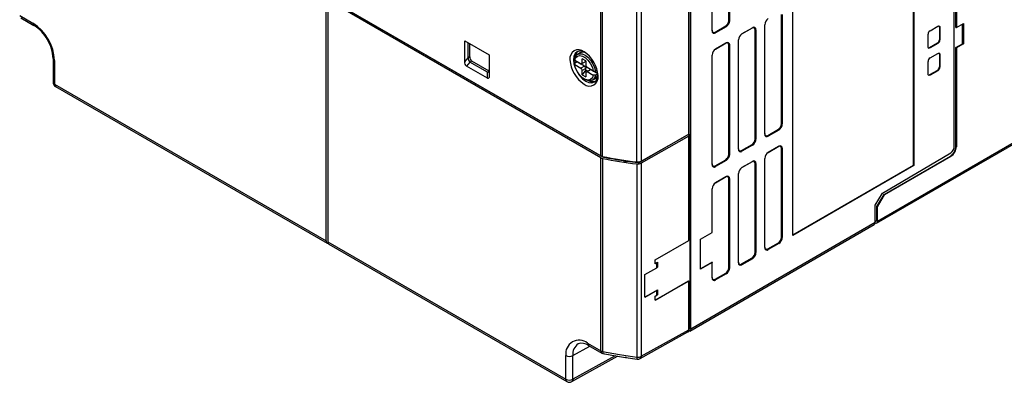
# Model space of a CAD drawing. Header units: millimetres. Extents: x 0 to 1118, y 0 to 864.
# Tile 14 of 21: x 758 to 956, y 470 to 543. Entities that reach past the tile are written whole.
import ezdxf

# ---------------------------------------------------------------- set-up
doc = ezdxf.new("R2010")
doc.units = ezdxf.units.MM
doc.header["$LTSCALE"] = 4

msp = doc.modelspace()

# ---------------------------------------------------------------- linework, layer by layer
for p, q in [((946.193, 541.205), (946.193, 658.787)), ((946.282, 658.735), (946.282, 541.153)), ((892.401, 648.86), (892.401, 519.683)), ((892.754, 480.448), (892.754, 648.656)), ((819.286, 498.164), (819.286, 627.952)), ((892.398, 519.685), (892.398, 599.951)), ((874.635, 515.325), (874.635, 595.999)), ((875.007, 515.189), (875.007, 595.864)), ((881.899, 514.085), (881.899, 594.759)), ((882.798, 594.913), (882.798, 514.239)), ((937.656, 513.391), (937.656, 565.977)), ((937.726, 566.017), (937.726, 513.351)), ((900.424, 542.545), (900.424, 564.592)), ((900.603, 564.592), (900.603, 542.545)), ((897.068, 540.504), (897.068, 562.551)), ((913.331, 499.267), (913.331, 551.934)), ((819.64, 547.073), (874.635, 515.325)), ((874.635, 514.917), (819.64, 546.665)), ((819.64, 546.665), (819.64, 497.96)), ((874.989, 515.121), (819.993, 546.869)), ((945.858, 517.133), (945.858, 547.266)), ((757.572, 543.589), (760.243, 542.048)), ((911.03, 521.723), (911.03, 543.769)), ((911.21, 543.769), (911.21, 521.723)), ((757.777, 543.133), (760.45, 541.59)), ((900.424, 542.545), (900.603, 542.545)), ((907.674, 519.682), (907.674, 541.728)), ((946.282, 541.153), (947.697, 541.969)), ((947.535, 537.897), (947.535, 541.876)), ((947.697, 541.969), (947.697, 537.887)), ((897.685, 540.252), (899.806, 541.476)), ((897.685, 540.252), (897.775, 540.096)), ((899.896, 541.321), (897.775, 540.096)), ((899.896, 541.321), (899.806, 541.476)), ((905.11, 541.064), (903.074, 539.889)), ((903.078, 539.891), (905.199, 541.116)), ((905.11, 541.064), (905.199, 541.116)), ((905.727, 518.661), (905.727, 540.708)), ((905.907, 540.708), (905.727, 540.708)), ((905.907, 540.708), (905.907, 518.661)), ((940.564, 537.28), (940.564, 539.811)), ((940.979, 540.531), (942.535, 541.429)), ((942.857, 541.239), (942.857, 538.708)), ((942.857, 541.239), (942.95, 541.189)), ((942.95, 541.189), (942.95, 538.658)), ((946.193, 541.205), (946.282, 541.153)), ((847.217, 538.502), (852.166, 535.645)), ((847.217, 534.274), (847.217, 538.502)), ((847.924, 535.09), (847.924, 538.094)), ((848.271, 535.29), (848.271, 537.894)), ((899.806, 538.003), (897.77, 536.827)), ((897.775, 536.83), (899.896, 538.054)), ((899.806, 538.003), (899.896, 538.054)), ((900.424, 515.6), (900.424, 537.646)), ((900.603, 537.646), (900.424, 537.646)), ((900.603, 537.646), (900.603, 515.6)), ((902.371, 516.62), (902.371, 538.667)), ((942.445, 537.994), (940.889, 537.096)), ((942.535, 537.938), (940.979, 537.04)), ((942.445, 537.994), (942.535, 537.938)), ((942.95, 538.658), (942.857, 538.708)), ((946.193, 537.122), (947.535, 537.897)), ((947.697, 537.887), (946.282, 537.07)), ((947.535, 537.897), (947.697, 537.887)), ((852.166, 535.645), (852.166, 531.417)), ((870.459, 536.037), (869.971, 535.754)), ((897.068, 513.558), (897.068, 535.605)), ((940.979, 537.04), (940.889, 537.096)), ((940.979, 535.06), (942.535, 535.958)), ((942.857, 535.768), (942.857, 533.237)), ((942.857, 535.768), (942.95, 535.718)), ((942.95, 535.718), (942.95, 533.187)), ((946.193, 517.198), (946.193, 537.122)), ((946.282, 537.07), (946.193, 537.122)), ((946.282, 537.07), (946.282, 517.147)), ((764.3, 534.921), (764.3, 530.146)), ((764.593, 534.513), (764.593, 529.738)), ((847.217, 534.274), (847.924, 535.09)), ((848.291, 534.207), (847.584, 533.391)), ((848.271, 535.29), (847.924, 535.09)), ((848.639, 534.408), (848.291, 534.207)), ((851.799, 532.182), (848.291, 534.207)), ((852.146, 532.383), (848.639, 534.408)), ((869.379, 534.772), (869.382, 534.525)), ((869.379, 533.955), (869.868, 534.238)), ((869.382, 533.709), (869.379, 533.955)), ((870.646, 533.796), (869.382, 534.525)), ((869.382, 533.709), (870.646, 532.979)), ((871.347, 533.384), (869.868, 534.238)), ((870.646, 533.796), (871.347, 534.2)), ((870.905, 533.945), (870.905, 534.871)), ((871.612, 534.463), (870.905, 534.871)), ((871.606, 534.35), (870.905, 533.945)), ((871.606, 534.35), (871.606, 534.466)), ((871.612, 534.463), (871.612, 533.537)), ((940.564, 531.809), (940.564, 534.341)), ((851.799, 530.958), (847.584, 533.391)), ((851.799, 532.183), (852.146, 532.383)), ((851.799, 530.958), (851.799, 532.182)), ((871.347, 533.384), (870.646, 532.979)), ((871.606, 532.935), (870.905, 532.531)), ((871.606, 532.617), (870.905, 531.605)), ((870.905, 531.605), (870.905, 532.531)), ((870.905, 531.605), (871.612, 531.197)), ((871.606, 532.617), (871.606, 532.935)), ((871.606, 532.617), (872.037, 532.368)), ((871.871, 532.272), (871.612, 532.123)), ((871.612, 532.123), (871.612, 531.197)), ((873.134, 532.359), (871.871, 533.089)), ((871.871, 532.272), (872.572, 532.677)), ((871.871, 532.272), (873.134, 531.542)), ((874.051, 531.823), (872.572, 532.677)), ((873.134, 532.359), (873.562, 532.357)), ((873.562, 532.357), (873.929, 532.569)), ((874.051, 531.823), (873.562, 531.541)), ((942.445, 532.523), (940.889, 531.625)), ((940.979, 531.569), (940.889, 531.625)), ((942.535, 532.468), (940.979, 531.569)), ((942.445, 532.523), (942.535, 532.468)), ((942.95, 533.187), (942.857, 533.237)), ((764.593, 529.738), (819.286, 498.164)), ((871.258, 530.829), (871.47, 530.707)), ((872.97, 530.558), (873.459, 530.84)), ((873.562, 531.541), (873.134, 531.542)), ((764.799, 529.281), (819.493, 497.706)), ((930.165, 501.707), (975.704, 527.996)), ((930.372, 502.165), (975.885, 528.439)), ((911.03, 521.723), (911.21, 521.723)), ((908.292, 519.429), (910.413, 520.653)), ((910.503, 520.498), (908.381, 519.273)), ((910.503, 520.498), (910.413, 520.653)), ((892.401, 519.683), (882.594, 514.022)), ((882.798, 514.239), (892.398, 519.685)), ((892.398, 519.276), (882.798, 513.83)), ((892.311, 519.327), (892.665, 519.531)), ((892.311, 519.327), (892.398, 519.276)), ((892.398, 498.21), (892.398, 519.276)), ((892.665, 519.531), (892.401, 519.683)), ((892.665, 480.504), (892.665, 519.531)), ((905.727, 518.661), (905.907, 518.661)), ((908.292, 519.429), (908.381, 519.273)), ((902.988, 516.367), (905.11, 517.592)), ((902.988, 516.367), (903.078, 516.212)), ((905.199, 517.436), (903.078, 516.212)), ((905.199, 517.436), (905.11, 517.592)), ((910.413, 517.18), (908.377, 516.004)), ((908.381, 516.007), (910.503, 517.232)), ((910.413, 517.18), (910.503, 517.232)), ((911.03, 498.859), (911.03, 516.823)), ((911.21, 516.823), (911.03, 516.823)), ((911.21, 516.823), (911.21, 498.859)), ((931.362, 507.809), (945.157, 515.912)), ((946.193, 517.198), (946.282, 517.147)), ((874.635, 476.01), (874.635, 514.917)), ((874.989, 515.193), (874.989, 515.121)), ((875.007, 514.781), (875.007, 475.875)), ((875.175, 515.053), (875.175, 515.155)), ((879.172, 514.449), (879.172, 514.339)), ((879.66, 514.057), (879.172, 514.339)), ((879.66, 514.377), (879.66, 514.057)), ((879.95, 514.224), (879.66, 514.057)), ((879.95, 514.224), (879.95, 514.335)), ((882.149, 513.942), (882.147, 514.085)), ((882.594, 514.022), (882.593, 514.158)), ((882.798, 513.83), (882.798, 474.899)), ((897.685, 513.306), (899.806, 514.53)), ((899.896, 514.375), (897.775, 513.15)), ((899.896, 514.375), (899.806, 514.53)), ((900.424, 515.6), (900.603, 515.6)), ((905.11, 514.118), (903.074, 512.943)), ((903.078, 512.946), (905.199, 514.17)), ((905.11, 514.118), (905.199, 514.17)), ((905.727, 495.798), (905.727, 513.762)), ((905.907, 513.762), (905.727, 513.762)), ((905.907, 513.762), (905.907, 495.798)), ((907.674, 496.818), (907.674, 514.782)), ((931.697, 507.524), (945.061, 515.239)), ((945.151, 515.187), (931.787, 507.472)), ((945.061, 515.239), (945.151, 515.187)), ((881.899, 513.676), (881.899, 474.745)), ((897.685, 513.306), (897.775, 513.15)), ((913.331, 499.349), (937.656, 513.391)), ((937.726, 513.351), (913.331, 499.267)), ((937.656, 513.391), (937.726, 513.351)), ((899.806, 511.057), (897.77, 509.881)), ((897.775, 509.884), (899.896, 511.109)), ((899.806, 511.057), (899.896, 511.109)), ((900.424, 492.736), (900.424, 510.7)), ((900.603, 510.7), (900.424, 510.7)), ((900.603, 510.7), (900.603, 492.736)), ((902.371, 493.757), (902.371, 511.721)), ((897.068, 499.841), (897.068, 508.659)), ((929.948, 505.346), (931.362, 507.809)), ((930.283, 505.074), (931.697, 507.524)), ((930.372, 505.023), (931.787, 507.472)), ((931.787, 507.472), (931.697, 507.524)), ((929.948, 501.92), (929.948, 505.346)), ((930.283, 502.216), (930.283, 505.074)), ((930.372, 505.023), (930.283, 505.074)), ((930.372, 502.165), (930.372, 505.023)), ((892.754, 480.448), (929.948, 501.92)), ((930.283, 502.216), (929.948, 502.023)), ((892.547, 479.99), (929.741, 501.462)), ((819.64, 497.96), (867.615, 470.264)), ((885.622, 494.366), (892.398, 498.21)), ((894.734, 498.494), (897.068, 499.841)), ((894.734, 492.451), (894.734, 498.494)), ((911.03, 498.859), (911.21, 498.859)), ((819.847, 497.502), (867.823, 469.806)), ((908.292, 496.566), (910.413, 497.79)), ((908.292, 496.566), (908.381, 496.41)), ((910.503, 497.635), (908.381, 496.41)), ((910.503, 497.635), (910.413, 497.79)), ((885.622, 493.549), (885.622, 494.366)), ((902.988, 493.504), (905.11, 494.729)), ((905.199, 494.573), (903.078, 493.349)), ((905.199, 494.573), (905.11, 494.729)), ((905.727, 495.798), (905.907, 495.798)), ((883.482, 491.355), (885.939, 492.749)), ((885.622, 493.582), (886.072, 493.842)), ((885.939, 493.729), (885.622, 493.549)), ((886.072, 493.842), (885.939, 493.729)), ((885.939, 492.749), (885.939, 493.729)), ((885.939, 492.749), (886.072, 492.862)), ((886.072, 493.842), (886.072, 492.862)), ((897.068, 493.902), (894.734, 492.555)), ((897.068, 493.798), (894.734, 492.451)), ((897.068, 493.902), (897.068, 493.798)), ((897.068, 490.695), (897.068, 493.798)), ((900.424, 492.736), (900.603, 492.736)), ((902.988, 493.504), (903.078, 493.349)), ((883.482, 486.783), (883.482, 491.355)), ((885.622, 486.233), (892.311, 490.094)), ((892.398, 490.044), (885.622, 486.2)), ((892.311, 490.094), (892.398, 490.044)), ((892.398, 480.249), (892.398, 490.044)), ((897.685, 490.443), (899.806, 491.667)), ((897.685, 490.443), (897.775, 490.287)), ((899.896, 491.512), (897.775, 490.287)), ((899.896, 491.512), (899.806, 491.667)), ((883.482, 486.794), (886.072, 488.289)), ((885.939, 488.177), (883.482, 486.783)), ((886.072, 488.289), (885.939, 488.177)), ((885.939, 487.197), (885.939, 488.177)), ((886.072, 488.289), (886.072, 487.309)), ((885.622, 487.017), (885.939, 487.197)), ((885.622, 486.2), (885.622, 487.017)), ((885.939, 487.197), (886.072, 487.309)), ((882.798, 474.899), (892.398, 480.249)), ((892.398, 480.349), (892.665, 480.504)), ((882.578, 474.434), (892.208, 479.801)), ((869.023, 475.036), (872.41, 476.957)), ((871.965, 477.551), (874.635, 476.01)), ((872.173, 477.094), (874.845, 475.551)), ((867.615, 470.264), (867.615, 475.039)), ((868.809, 469.799), (877.983, 474.912)), ((869.023, 470.261), (869.023, 475.036)), ((877.51, 474.991), (869.023, 470.261)), ((879.66, 474.706), (879.554, 474.679)), ((879.66, 474.618), (879.554, 474.679)), ((879.723, 474.654), (879.66, 474.706)), ((879.66, 474.706), (879.66, 474.618)), ((879.66, 474.618), (879.723, 474.654))]:
    msp.add_line(p, q)
at = {"flags": 128}
for points in [[(942.535, 541.429), (942.694, 541.484), (942.828, 541.458), (942.918, 541.354), (942.95, 541.189)], [(871.441, 536.187), (870.971, 536.368), (870.374, 536.427), (869.862, 536.269), (869.469, 535.904), (869.221, 535.358), (869.137, 534.667), (869.221, 533.878), (869.469, 533.046), (869.862, 532.227), (870.374, 531.477), (870.971, 530.847), (871.612, 530.38), (872.252, 530.108), (872.849, 530.049), (873.362, 530.207), (873.755, 530.572), (874.002, 531.118), (874.081, 531.615)], [(869.379, 534.772), (869.559, 535.321), (869.888, 535.701), (870.341, 535.882), (870.883, 535.849), (871.47, 535.606), (872.058, 535.171), (872.6, 534.578), (873.053, 533.874), (873.382, 533.114), (873.562, 532.357)], [(940.979, 537.04), (940.82, 536.985), (940.685, 537.011), (940.595, 537.115), (940.564, 537.28)], [(942.535, 535.958), (942.694, 536.013), (942.828, 535.987), (942.918, 535.883), (942.95, 535.718)], [(869.382, 534.525), (869.577, 535.049), (869.93, 535.384), (870.408, 535.499), (870.966, 535.381), (871.551, 535.044), (872.108, 534.517), (872.586, 533.851), (872.939, 533.109), (873.134, 532.359)], [(873.134, 531.542), (872.939, 531.018), (872.586, 530.683), (872.108, 530.569), (871.551, 530.686), (870.966, 531.024), (870.408, 531.551), (869.93, 532.216), (869.577, 532.959), (869.382, 533.709)], [(869.571, 534.067), (869.569, 534.079), (869.509, 534.452)], [(851.799, 532.182), (851.881, 532.138), (851.953, 532.122), (852.016, 532.137), (852.069, 532.184), (852.141, 532.362), (852.166, 532.641)], [(940.979, 531.569), (940.82, 531.514), (940.685, 531.54), (940.595, 531.644), (940.564, 531.809)], [(764.301, 530.146), (764.3, 530.144), (764.377, 529.924), (764.593, 529.738)], [(764.593, 529.738), (764.646, 529.458), (764.798, 529.281), (764.8, 529.281)], [(852.166, 531.417), (852.142, 531.146), (852.068, 530.976), (852.015, 530.93), (851.953, 530.912), (851.88, 530.922), (851.799, 530.958)], [(873.562, 531.541), (873.382, 530.991), (873.053, 530.611), (872.6, 530.431), (872.058, 530.463), (871.47, 530.707), (871.47, 530.707)], [(929.741, 501.462), (929.741, 501.462), (929.894, 501.638), (929.948, 501.92)], [(930.372, 502.165), (930.319, 501.883), (930.165, 501.707), (929.936, 501.662), (929.901, 501.674)], [(892.398, 480.249), (892.383, 480.078), (892.338, 479.944), (892.191, 479.792), (892.186, 479.79)], [(892.754, 480.448), (892.701, 480.167), (892.547, 479.99), (892.318, 479.946), (892.282, 479.958)], [(874.635, 476.01), (874.808, 475.93), (875.007, 475.875)], [(874.843, 475.553), (874.84, 475.554), (874.689, 475.73), (874.635, 476.01)], [(874.843, 475.552), (875.071, 475.456), (875.338, 475.418)], [(875.007, 475.875), (878.396, 475.243), (881.899, 474.745)], [(875.007, 475.875), (875.031, 475.605), (875.102, 475.458), (875.146, 475.457)], [(875.145, 475.45), (876.873, 475.097), (879.599, 474.641)], [(879.599, 474.641), (879.658, 474.631), (881.979, 474.324)], [(881.899, 474.745), (881.912, 474.477), (881.953, 474.335), (881.981, 474.337)], [(882.798, 474.899), (882.742, 474.617), (882.588, 474.44), (882.581, 474.439)], [(867.823, 469.807), (867.82, 469.808), (867.669, 469.984), (867.615, 470.264)], [(869.023, 470.261), (868.968, 469.978), (868.814, 469.801), (868.808, 469.8)]]:
    msp.add_lwpolyline(points, dxfattribs=at)
for centre, radius, start, end in [((760.716, 541.987), 0.477, 172.65735, 237.13594), ((755.161, 534.091), 9.441, 2.5649, 57.4351), ((756.62, 535.246), 7.4, 27.90148, 58.81639), ((899.083, 542.606), 1.342, 302.60548, 357.39452), ((899.068, 542.615), 1.537, 302.60548, 357.39452), ((909.21, 541.658), 1.537, 122.60548, 177.39452), ((897.499, 540.434), 0.437, 170.78596, 309.20328), ((897.444, 540.547), 0.381, 170.78596, 309.20328), ((903.906, 538.597), 1.537, 122.60548, 177.39452), ((905.351, 540.769), 0.381, 350.78596, 129.20328), ((905.475, 540.778), 0.437, 350.78596, 129.20329), ((941.465, 539.77), 0.903, 122.60548, 177.39452), ((942.574, 541.271), 0.284, 353.51242, 57.08379), ((756.49, 534.638), 7.814, 2.08458, 31.39631), ((900.047, 537.707), 0.381, 350.78596, 129.20328), ((900.172, 537.716), 0.437, 350.78596, 129.20329), ((941.962, 538.748), 0.896, 302.60548, 357.39452), ((942.048, 538.699), 0.903, 302.60548, 357.39452), ((870.154, 534.946), 1.747, 50.79671, 189.21404), ((871.218, 535.099), 1.718, 133.08749, 176.35616), ((871.059, 534.799), 1.376, 64.28936, 115.84626), ((867.946, 531.122), 6.147, 2.60548, 57.39452), ((898.603, 535.535), 1.537, 122.60548, 177.39452), ((940.721, 537.315), 0.277, 241.94136, 307.46054), ((942.574, 535.8), 0.284, 353.51242, 57.08379), ((764.778, 534.955), 0.48, 183.95308, 247.23994), ((848.154, 534.146), 0.946, 172.21836, 232.96935), ((848.824, 534.947), 0.911, 170.94652, 234.25465), ((849.183, 535.152), 0.923, 171.33744, 233.83399), ((874.571, 534.946), 6.147, 182.60548, 237.39452), ((870.932, 533.6), 0.346, 94.45211, 145.55864), ((941.465, 534.3), 0.903, 122.60548, 177.39452), ((872.238, 533.6), 1.709, 201.2895, 218.7105), ((872.939, 534.004), 1.709, 201.2895, 218.7105), ((870.278, 532.468), 1.709, 21.2895, 38.7105), ((871.585, 532.468), 0.346, 274.45211, 325.55864), ((872.786, 531.915), 1.268, 302.0573, 355.81499), ((940.721, 531.845), 0.277, 241.94136, 307.46054), ((941.962, 533.278), 0.896, 302.60548, 357.39452), ((942.048, 533.228), 0.903, 302.60548, 357.39452), ((765.227, 530.098), 0.922, 176.90889, 242.44781), ((872.362, 531.121), 1.747, 230.79671, 9.21404), ((873.027, 531.966), 1.718, 243.63664, 286.90896), ((909.69, 521.784), 1.342, 302.60548, 357.39452), ((909.675, 521.792), 1.537, 302.60548, 357.39452), ((908.051, 519.724), 0.381, 170.78596, 309.20328), ((904.387, 518.722), 1.342, 302.60548, 357.39452), ((904.371, 518.731), 1.537, 302.60548, 357.39452), ((908.105, 519.612), 0.437, 170.78596, 309.20328), ((902.802, 516.55), 0.437, 170.78596, 309.20328), ((902.747, 516.663), 0.381, 170.78596, 309.20328), ((909.21, 514.712), 1.537, 122.60548, 177.39452), ((910.654, 516.884), 0.381, 350.78596, 129.20328), ((910.779, 516.893), 0.437, 350.78596, 129.20329), ((943.736, 517.31), 2.459, 302.60548, 357.39452), ((943.826, 517.258), 2.459, 302.60548, 357.39452), ((944.321, 517.204), 1.539, 302.91809, 357.3706), ((875.245, 516.418), 1.251, 240.85379, 259.03308), ((875.245, 516.009), 1.251, 240.85379, 259.03308), ((875.294, 515.667), 0.626, 240.85379, 259.03308), ((891.167, 593.956), 80.407, 258.40551, 263.38094), ((891.167, 593.548), 80.407, 258.40551, 263.38094), ((890.947, 591.781), 78.333, 258.38431, 261.35482), ((891.459, 595.136), 81.726, 261.90459, 263.459), ((882.103, 515.594), 1.523, 262.31014, 297.14828), ((882.103, 515.186), 1.523, 262.31014, 297.14828), ((882.244, 514.693), 0.757, 262.78197, 297.53057), ((899.083, 515.66), 1.342, 302.60548, 357.39452), ((899.068, 515.669), 1.537, 302.60548, 357.39452), ((905.351, 513.823), 0.381, 350.78596, 129.20328), ((905.475, 513.832), 0.437, 350.78596, 129.20329), ((897.499, 513.489), 0.437, 170.78596, 309.20328), ((897.444, 513.601), 0.381, 170.78596, 309.20328), ((903.906, 511.651), 1.537, 122.60548, 177.39452), ((898.603, 508.589), 1.537, 122.60548, 177.39452), ((900.047, 510.761), 0.381, 350.78596, 129.20328), ((900.172, 510.77), 0.437, 350.78596, 129.20329), ((819.711, 498.092), 0.431, 170.30564, 268.79817), ((820.116, 497.9), 0.48, 172.77901, 235.90881), ((909.69, 498.92), 1.342, 302.60548, 357.39452), ((909.675, 498.929), 1.537, 302.60548, 357.39452), ((908.051, 496.861), 0.381, 170.78596, 309.20328), ((908.105, 496.748), 0.437, 170.78596, 309.20328), ((904.387, 495.859), 1.342, 302.60548, 357.39452), ((904.371, 495.868), 1.537, 302.60548, 357.39452), ((899.083, 492.797), 1.342, 302.60548, 357.39452), ((899.068, 492.806), 1.537, 302.60548, 357.39452), ((902.802, 493.687), 0.437, 170.78596, 309.20328), ((902.747, 493.8), 0.381, 170.78596, 309.20328), ((897.499, 490.625), 0.437, 170.78596, 309.20328), ((897.444, 490.738), 0.381, 170.78596, 309.20328), ((870.271, 475.462), 2.69, 50.96381, 189.04694), ((871.467, 475.35), 2.464, 123.47233, 187.31419), ((870.853, 475.347), 2.179, 52.67324, 109.83547), ((872.456, 477.498), 0.493, 173.73204, 234.95578), ((868.323, 476.406), 1.539, 242.63358, 297.07778), ((882.103, 476.255), 1.523, 262.31014, 297.14828), ((882.168, 474.979), 0.671, 253.68444, 307.3954), ((868.323, 471.631), 1.539, 242.63358, 297.07778), ((868.32, 470.525), 0.872, 235.30759, 303.95822)]:
    msp.add_arc(centre, radius, start, end)

doc.saveas('drawing.dxf')
